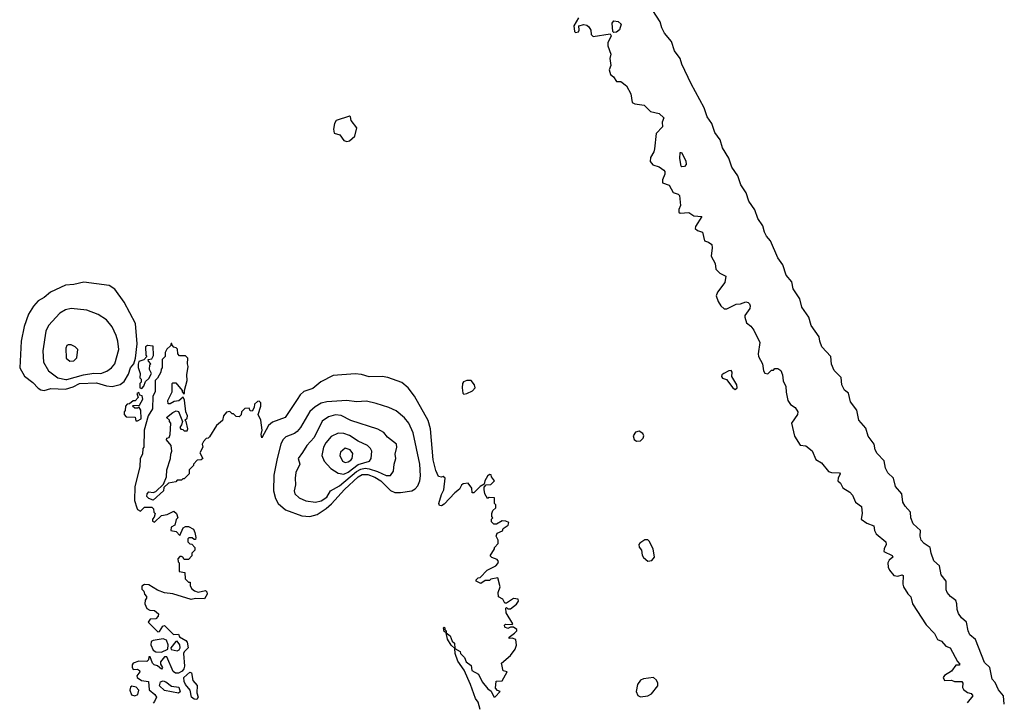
# Model space of a CAD drawing. Extents: x 2923744 to 3052146, y 543855 to 918667.
# Tile 37 of 50: x 2982961 to 2989929, y 838889 to 843719. Entities that reach past the tile are written whole.
import ezdxf

# ---------------------------------------------------------------- set-up
doc = ezdxf.new("R2010")
doc.units = 0

msp = doc.modelspace()

# ---------------------------------------------------------------- linework, layer by layer
at = {"layer": '0CON10XD'}
for points in [[(2986915, 843733.3), (2986882.5, 843675), (2986887.5, 843635), (2986895, 843627.5), (2986915, 843633.3), (2986920, 843645), (2986917.5, 843675), (2986954.1, 843685.9), (2986975, 843680), (2986988.3, 843668.3), (2987002.5, 843645), (2987004.1, 843614.1), (2987019.2, 843599.2), (2987138.3, 843618.3), (2987147.5, 843605), (2987122.5, 843555), (2987122.5, 843535), (2987143.3, 843475), (2987136.7, 843445), (2987143.3, 843395), (2987133.3, 843365), (2987141.7, 843331.7), (2987163.9, 843313.9), (2987185, 843282.5), (2987215, 843282.5), (2987255, 843250), (2987285.8, 843195), (2987295, 843132.5), (2987313.6, 843123.6), (2987380, 843115), (2987425, 843070), (2987485, 843056.2), (2987520, 843025), (2987506.2, 842995), (2987509.3, 842960.7), (2987463.8, 842915), (2987453.8, 842805), (2987448.8, 842785), (2987424.2, 842745), (2987422, 842715), (2987441.3, 842691.3), (2987485, 842678.8), (2987518.8, 842655), (2987526, 842645), (2987526.2, 842625), (2987508.8, 842585), (2987510, 842565), (2987557.3, 842547.3), (2987585, 842497.5), (2987620, 842485), (2987630, 842475), (2987637.5, 842405), (2987626, 842375), (2987626.2, 842356.2), (2987635, 842351.2), (2987695, 842355.7), (2987730.7, 842330.7), (2987787.5, 842327.5), (2987743.3, 842255), (2987740.7, 842240.7), (2987756.7, 842226.7), (2987792.5, 842215), (2987807.5, 842155), (2987835.9, 842145.9), (2987858.3, 842128.3), (2987861.2, 842105), (2987854.3, 842045), (2987883.3, 841995), (2987886.7, 841955), (2987915, 841926.7), (2987957.5, 841905), (2987950.7, 841859.3), (2987899.5, 841790.5), (2987889.2, 841765), (2987902.9, 841725), (2987921.4, 841695), (2987945, 841673.8), (2987965, 841673.8), (2988030, 841705), (2988061.7, 841708.3), (2988098.3, 841721.7), (2988115, 841717.5), (2988125, 841707.5), (2988130.8, 841695), (2988128.5, 841675), (2988092, 841625), (2988091.2, 841615), (2988103.9, 841573.9), (2988135, 841550), (2988155, 841523.3), (2988198, 841435), (2988187.5, 841355), (2988190, 841335), (2988217.5, 841285), (2988223.8, 841235), (2988235, 841217.5), (2988255, 841212.5), (2988281.7, 841238.3), (2988295, 841240), (2988305, 841250), (2988325, 841250), (2988346.4, 841236.4), (2988360, 841205), (2988363, 841163), (2988383, 841123), (2988383.9, 841083.9), (2988396.2, 841025), (2988416, 840995), (2988448.8, 840975), (2988468, 840945), (2988465.8, 840925), (2988422.5, 840865), (2988443, 840773), (2988485, 840707.5), (2988525, 840703.3), (2988567.7, 840667.7), (2988595, 840607.5), (2988633.8, 840583.8), (2988685, 840521.2), (2988705, 840514), (2988763, 840513), (2988767.5, 840505), (2988752.5, 840475), (2988750, 840455), (2988768.3, 840438.3), (2988785.9, 840405.9), (2988835, 840376.7), (2988853.8, 840355), (2988875.4, 840305.4), (2988918.8, 840275), (2988923.6, 840225), (2988916.2, 840185), (2988955, 840156.7), (2989005, 840137.5), (2989010, 840105), (2989021.8, 840081.8), (2989090.8, 840025), (2989092.5, 840005), (2989078, 839975), (2989076.7, 839956.7), (2989135, 839926.7), (2989140, 839915), (2989114.3, 839895.7), (2989103.2, 839876.8), (2989106, 839845), (2989116, 839825), (2989147, 839787), (2989175, 839782.5), (2989205, 839790), (2989212.5, 839785), (2989211.2, 839725), (2989216.2, 839705), (2989245, 839656.7), (2989266.2, 839635), (2989280, 839585), (2989375, 839436.7), (2989435.6, 839375.6), (2989455, 839332.5), (2989485, 839321.2), (2989515.9, 839285.9), (2989545, 839273.8), (2989596.6, 839176.6), (2989615, 839157.5), (2989608.3, 839151.7), (2989585, 839152.5), (2989555, 839109.4), (2989505, 839078.1)], [(2989928.6, 838875), (2989924, 838935), (2989887, 838977), (2989865, 839030), (2989843, 839053), (2989825.8, 839135.8), (2989789.3, 839169.3), (2989725, 839332.5), (2989685, 839366.7), (2989672.9, 839395), (2989660.8, 839455), (2989625, 839487.5), (2989605, 839516.2), (2989594.4, 839545), (2989592.9, 839585), (2989585, 839608.8), (2989546.9, 839636.9), (2989524, 839665), (2989517.5, 839685), (2989516, 839745), (2989480.7, 839790.7), (2989469.2, 839855), (2989430.6, 839890.6), (2989411.2, 839945), (2989403.3, 839985), (2989361.9, 840011.9), (2989341.2, 840035), (2989333.8, 840065), (2989335.7, 840105), (2989282.8, 840152.8), (2989267.1, 840195), (2989265.8, 840235), (2989227.6, 840277.6), (2989211.4, 840305), (2989203.8, 840365), (2989157.5, 840415), (2989144.2, 840474.2), (2989105, 840512.5), (2989086.9, 840545), (2989078.3, 840598.3), (2989028.3, 840648.3), (2989015.5, 840675), (2989007.8, 840715), (2988965, 840771.9), (2988948.3, 840828.3), (2988899.1, 840885), (2988884.3, 840955), (2988839.5, 841015), (2988825, 841076.7), (2988798.6, 841098.6), (2988778.6, 841135), (2988775, 841187.5), (2988725, 841236.2), (2988705, 841282.5), (2988700, 841335), (2988636.9, 841405), (2988622.5, 841445), (2988617.5, 841475), (2988561.2, 841555), (2988544.4, 841615), (2988495, 841684.2), (2988481.9, 841745), (2988435, 841814.2), (2988424.2, 841865), (2988385, 841912), (2988362, 841985), (2988325.6, 842035), (2988274.1, 842154.1), (2988245, 842186.7), (2988230.8, 842215), (2988219.5, 842259.5), (2988185, 842311.2), (2988162.7, 842372.7), (2988120.6, 842435), (2988101.4, 842495), (2988065, 842550), (2988042.9, 842615), (2988000.3, 842675), (2987978.7, 842738.7), (2987935, 842812.9), (2987918.1, 842868.1), (2987881.2, 842921.2), (2987858.6, 842985), (2987825, 843030.8), (2987805.6, 843095.6), (2987712.1, 843265), (2987645.7, 843405), (2987634.3, 843444.3), (2987595, 843500), (2987574.4, 843564.4), (2987523.2, 843625), (2987505, 843662), (2987493.1, 843705), (2987442, 843785)], [(2987165, 843627.5), (2987157.5, 843635), (2987152.5, 843695), (2987165, 843710), (2987197, 843707), (2987217, 843687), (2987205, 843647.5), (2987185, 843630), (2987165, 843627.5)], [(2985275, 842856.7), (2985295, 842862.5), (2985333.3, 842895), (2985346.7, 842955), (2985306.7, 843005), (2985301.7, 843031.7), (2985295, 843037.5), (2985200, 843005), (2985187.5, 842985), (2985182, 842945), (2985186.7, 842916.7), (2985227.5, 842905), (2985255, 842863.3), (2985275, 842856.7)], [(2987647, 842677), (2987643, 842683), (2987633, 842737), (2987635, 842780), (2987645, 842780), (2987675, 842720), (2987676.2, 842695), (2987665, 842681.2), (2987647, 842677)], [(2983135, 841096), (2983181.8, 841108.2), (2983285, 841104.4), (2983339.6, 841120.4), (2983385, 841145.7), (2983505, 841149.4), (2983575, 841128), (2983615, 841124), (2983672.5, 841137.5), (2983700, 841160), (2983730, 841210), (2983745, 841256.7), (2983767.5, 841285), (2983780, 841325), (2983792.5, 841425), (2983779.2, 841569.2), (2983700.5, 841720.5), (2983633.1, 841813.1), (2983595, 841839.2), (2983415, 841861.1), (2983345, 841844.4), (2983285, 841840.6), (2983178.3, 841791.7), (2983135, 841754.3), (2983090.5, 841729.5), (2983058, 841692), (2983023.8, 841636.2), (2982992.4, 841547.6), (2982972, 841445), (2982960.8, 841255), (2982995.6, 841195.6), (2983055, 841152.5), (2983091.3, 841111.3), (2983109.7, 841099.7), (2983135, 841096)], [(2983286.2, 841173.8), (2983295, 841174.1), (2983412.9, 841207.1), (2983485, 841218), (2983535, 841216.3), (2983577.7, 841232.3), (2983610.9, 841255), (2983635, 841284.4), (2983661.9, 841385), (2983656.5, 841445), (2983644, 841485), (2983615.4, 841545), (2983575, 841594.4), (2983515, 841632.2), (2983435, 841663.5), (2983325.5, 841675.5), (2983285, 841666.5), (2983245, 841642.5), (2983165, 841554.3), (2983146.9, 841515), (2983125.3, 841375), (2983130.4, 841295), (2983164.3, 841234.3), (2983230.5, 841185), (2983286.2, 841173.8)], [(2984925, 841031.2), (2984838.8, 840905), (2984750, 840870), (2984722.3, 840847.7), (2984675, 840760), (2984670, 840785), (2984677.5, 840815), (2984666.7, 840885), (2984647.5, 840925), (2984667.5, 840985), (2984667, 841007), (2984655, 841020), (2984643, 841017), (2984621.7, 840998.3), (2984620, 840975), (2984605, 840950), (2984591.7, 840951.7), (2984585, 840970), (2984555, 840967.5), (2984530, 840945), (2984527, 840923), (2984515, 840910), (2984491.7, 840911.7), (2984475, 840930), (2984465, 840930), (2984447, 840947), (2984425, 840942.5), (2984402.5, 840915), (2984396.4, 840883.6), (2984353.6, 840846.4), (2984305, 840767.5), (2984295, 840757.5), (2984280, 840755), (2984262.5, 840735), (2984252.5, 840715), (2984257.5, 840695), (2984236.7, 840655), (2984256.4, 840613.6), (2984245, 840603.8), (2984217.5, 840602.5), (2984190, 840575), (2984190, 840565), (2984160, 840535), (2984160, 840505), (2984125, 840470), (2984115, 840470), (2984105, 840460), (2984075, 840460), (2984065, 840450), (2984015, 840440), (2983981.7, 840408.3), (2983977.5, 840385), (2983905, 840320), (2983875, 840330), (2983860, 840345), (2983862.5, 840365), (2983875, 840377.5), (2983905, 840372.5), (2983925, 840380), (2983977.5, 840432.5), (2984000, 840485), (2984002.5, 840535), (2984027, 840613), (2984030, 840645), (2984036.7, 840665), (2984032.5, 840705), (2984000, 840745), (2984001.7, 840758.3), (2984018.3, 840761.7), (2984026.4, 840783.6), (2984030, 840865), (2984020, 840875), (2984020, 840885), (2984000, 840905), (2984045, 840940), (2984068.3, 840951.7), (2984085, 840947.5), (2984112.5, 840875), (2984107, 840853), (2984093, 840833), (2984101.7, 840821.7), (2984115, 840820), (2984125, 840810), (2984145, 840810), (2984150, 840825), (2984140, 840875), (2984130, 840885), (2984145, 840900), (2984147.5, 840915), (2984136.7, 840945), (2984126.4, 841026.4), (2984118.3, 841048.3), (2984087, 841023), (2984053, 841017), (2984025, 841000), (2984011.7, 841001.7), (2984010, 841025), (2984040, 841085), (2984040, 841145), (2984045, 841150), (2984065, 841150), (2984110, 841095), (2984110, 841085), (2984121.7, 841071.7), (2984127, 841073), (2984127.5, 841095), (2984146.2, 841165), (2984143.3, 841205), (2984152.5, 841265), (2984147.5, 841285), (2984150, 841325), (2984135, 841340), (2984091.7, 841341.7), (2984080, 841355), (2984078.3, 841388.3), (2984068.3, 841398.3), (2984051.7, 841401.7), (2984040, 841415), (2984038.3, 841428.3), (2984031.7, 841428.3), (2984028.3, 841411.7), (2984003, 841387), (2983990, 841365), (2983990, 841335), (2983970, 841315), (2983970, 841255), (2983963, 841247), (2983960, 841225), (2983937, 841183), (2983920, 841165), (2983920, 841085), (2983902.5, 841055), (2983900, 840965), (2983870, 840915), (2983842.5, 840815), (2983840, 840695), (2983832.5, 840685), (2983830, 840645), (2983812.5, 840615), (2983810, 840555), (2983776.7, 840415), (2983773, 840317), (2983790, 840265), (2983795, 840252.5), (2983815, 840242.5), (2983845, 840270), (2983895, 840270), (2983907, 840257), (2983910, 840235), (2983920, 840225), (2983911.7, 840198.3), (2983900, 840185), (2983901.7, 840171.7), (2983915, 840162.5), (2983965, 840210), (2984005, 840217.5), (2984051.7, 840241.7), (2984070, 840225), (2984080, 840195), (2984068.3, 840181.7), (2984058.3, 840141.7), (2984031.7, 840128.3), (2984030, 840105), (2984067.5, 840097.5), (2984095, 840070), (2984117, 840123), (2984135, 840133.3), (2984155, 840133.3), (2984190, 840115), (2984199.3, 840089.3), (2984207.5, 840055), (2984205, 840040), (2984195, 840040), (2984181.7, 840051.7), (2984158.3, 840051.7), (2984150, 840045), (2984150, 840025), (2984165, 840010), (2984178.3, 840008.3), (2984200, 839985), (2984200, 839965), (2984180, 839945), (2984180, 839925), (2984155, 839900), (2984125, 839900), (2984116.4, 839916.4), (2984105, 839920), (2984095, 839920), (2984080, 839905), (2984083, 839883), (2984090, 839875), (2984090, 839815), (2984128.3, 839808.3), (2984133, 839763), (2984155, 839740), (2984168.3, 839738.3), (2984167.5, 839715), (2984177.5, 839695), (2984197, 839677), (2984225, 839667.5), (2984275, 839680), (2984285, 839670), (2984287, 839653), (2984268.3, 839621.7), (2984205, 839623.3), (2984175, 839616.2), (2984045, 839657.5), (2983985, 839662.5), (2983935, 839682.5), (2983875, 839720), (2983845, 839722.5), (2983825, 839710), (2983825, 839690), (2983840, 839675), (2983843, 839653), (2983857.5, 839637.5), (2983857.5, 839625), (2983848.3, 839611.7), (2983847.5, 839585), (2983861.7, 839551.7), (2983880.7, 839540.7), (2983915, 839538.8), (2983942.5, 839515), (2983941.7, 839498.3), (2983925, 839480), (2983883, 839477), (2983870, 839455), (2983938.3, 839388.3), (2983949.3, 839390.7), (2983973.6, 839426.4), (2983985, 839432.5), (2984024.1, 839394.1), (2984048.3, 839368.3), (2984085, 839370), (2984091.7, 839351.7), (2984137.3, 839327.3), (2984146.7, 839315), (2984152.5, 839275), (2984123.8, 839246.2), (2984120, 839235), (2984126.7, 839145), (2984123.3, 839125), (2984111.7, 839108.3), (2984085, 839093.8), (2984064.2, 839094.2), (2984045.8, 839105.8), (2984001.7, 839211.7), (2983985, 839210), (2983957.5, 839175), (2983958.3, 839158.3), (2983972.5, 839135), (2983965, 839122.5), (2983937, 839147), (2983913, 839153), (2983900, 839165), (2983885, 839210), (2983875, 839210), (2983871.7, 839188.3), (2983861.7, 839178.3), (2983805, 839180), (2983763.9, 839166.1), (2983757.5, 839155), (2983757, 839137), (2983765, 839120), (2983795, 839122.5), (2983807.5, 839115), (2983810, 839105), (2983790, 839075), (2983792.5, 839065), (2983822.7, 839042.7), (2983872.5, 839035), (2983876.4, 838976.4), (2983916.2, 838945), (2983928, 838925), (2983915.9, 838894.1), (2983905, 838882.5)], [(2983315, 841302.9), (2983345, 841304.3), (2983364.4, 841325.6), (2983371.2, 841385), (2983352.5, 841405), (2983325, 841418.8), (2983305, 841418.8), (2983295, 841413.3), (2983288, 841395), (2983289.4, 841325), (2983315, 841302.9)], [(2983825, 841110), (2983840, 841125), (2983851.7, 841158.3), (2983875, 841180), (2983892.5, 841215), (2983880, 841245), (2983882.5, 841277.5), (2983890, 841285), (2983871.7, 841301.7), (2983870, 841315), (2983895, 841320), (2983907, 841343), (2983905, 841410), (2983865, 841412.5), (2983850, 841405), (2983852.5, 841345), (2983860, 841335), (2983838.3, 841311.7), (2983805, 841300), (2983798.3, 841281.7), (2983798.3, 841258.3), (2983812.5, 841215), (2983810, 841185), (2983820, 841175), (2983820, 841155), (2983810, 841145), (2983810, 841115), (2983825, 841110)], [(2988025, 841102.5), (2988038.8, 841115), (2988036.7, 841135), (2988000, 841195), (2988002.5, 841225), (2987995, 841236.2), (2987980, 841235), (2987943.9, 841216.1), (2987930, 841205), (2987927.5, 841195), (2987935, 841183.3), (2987963, 841173), (2988007.5, 841115), (2988025, 841102.5)], [(2986218.3, 838838.3), (2986205, 838890), (2986186.4, 838916.4), (2986151.2, 839015), (2986106.2, 839116.2), (2986060.5, 839180.5), (2986043.3, 839235), (2986040, 839270), (2986015, 839292.5), (2985987.5, 839335), (2985980, 839380), (2985965, 839390), (2985960, 839415), (2985965, 839420), (2985970, 839415), (2985970, 839405), (2985980, 839395), (2985980, 839380), (2986008.3, 839358.3), (2986021.7, 839321.7), (2986038.3, 839308.3), (2986040, 839270), (2986078.3, 839248.3), (2986080, 839235), (2986107.5, 839205), (2986120, 839175), (2986155, 839150), (2986160, 839115), (2986207.3, 839087.3), (2986234.2, 839034.2), (2986273.3, 838985), (2986296.7, 838966.7), (2986315, 838927.5), (2986325, 838927.5), (2986360, 838965), (2986341.7, 838971.7), (2986328.3, 838988.3), (2986331.7, 839038.3), (2986375, 839040), (2986410, 839105), (2986381.7, 839111.7), (2986370, 839165), (2986435, 839220), (2986466.1, 839263.9), (2986476.1, 839293.9), (2986473, 839333), (2986445, 839342.5), (2986425, 839340), (2986425, 839350), (2986463, 839377), (2986480, 839395), (2986480, 839405), (2986455, 839420), (2986435, 839420), (2986415, 839410), (2986395, 839420), (2986392.5, 839435), (2986398.3, 839441.7), (2986445, 839440), (2986450, 839445), (2986403, 839523), (2986400, 839555), (2986405, 839560), (2986415, 839550), (2986435, 839550), (2986476.4, 839583.6), (2986490, 839605), (2986488.3, 839618.3), (2986455, 839622.5), (2986405, 839590), (2986395, 839590), (2986379.3, 839619.3), (2986350, 839635), (2986347.5, 839665), (2986360, 839705), (2986345, 839770), (2986295, 839760), (2986285, 839750), (2986255, 839750), (2986225, 839730), (2986190, 839745), (2986190, 839755), (2986205, 839770), (2986218.3, 839771.7), (2986270, 839825), (2986330, 839855), (2986345, 839870), (2986350, 839885), (2986339.3, 839899.3), (2986303, 839913), (2986290, 839925), (2986320, 839975), (2986320, 839985), (2986346.4, 840013.6), (2986346.4, 840036.4), (2986332.5, 840065), (2986340, 840085), (2986378.3, 840101.7), (2986381.7, 840118.3), (2986418.3, 840141.7), (2986421.7, 840161.7), (2986401.7, 840171.7), (2986375, 840172.5), (2986335, 840150), (2986315, 840150), (2986300, 840165), (2986300, 840185), (2986310, 840195), (2986303, 840203), (2986302.5, 840225), (2986310, 840245), (2986330, 840265), (2986330, 840285), (2986320, 840295), (2986320, 840335), (2986282.5, 840337.5), (2986271.7, 840331.7), (2986253, 840363), (2986247.5, 840395), (2986248.3, 840411.7), (2986261.7, 840428.3), (2986295, 840430), (2986320, 840455), (2986300, 840485), (2986298.3, 840498.3), (2986285, 840500), (2986270.7, 840489.3), (2986252.5, 840455), (2986248.3, 840431.7), (2986220, 840415), (2986175, 840370), (2986161.7, 840371.7), (2986160, 840405), (2986135, 840440), (2986100, 840435), (2986087.5, 840425), (2986073, 840397), (2986040, 840370), (2985965, 840290), (2985945, 840280), (2985931.7, 840281.7), (2985927.5, 840295), (2985945, 840360), (2985961.7, 840391.7), (2985972.5, 840475), (2985957, 840487), (2985945, 840482.5), (2985925, 840487.5), (2985905, 840530), (2985886, 840605), (2985868.6, 840825), (2985852.2, 840882.2), (2985753.8, 841055), (2985708.8, 841115), (2985665, 841150.8), (2985565, 841186.2), (2985525, 841193.8), (2985435, 841192.5), (2985378.6, 841208.6), (2985335, 841212), (2985178.3, 841201.7), (2985092.7, 841157.3), (2985035, 841110), (2984971.7, 841088.3), (2984945.8, 841065), (2984925, 841031.2)], [(2986105, 841070), (2986125, 841073.3), (2986166.1, 841093.9), (2986183.3, 841115), (2986180, 841135), (2986155, 841166.7), (2986124.2, 841165.8), (2986102.5, 841157.5), (2986093.8, 841145), (2986091.2, 841115), (2986097.5, 841077.5), (2986105, 841070)], [(2983795, 840880), (2983820, 840895), (2983817, 840957), (2983805, 840980), (2983795, 840970), (2983775, 840970), (2983760, 840985), (2983765, 840990), (2983808.3, 840991.7), (2983832.5, 841035), (2983828.3, 841058.3), (2983811.7, 841061.7), (2983805, 841080), (2983790, 841075), (2983800, 841045), (2983777, 841023), (2983765, 841022.5), (2983738.3, 841001.7), (2983721.7, 840998.3), (2983710, 840985), (2983707, 840953), (2983700, 840945), (2983700, 840925), (2983715, 840910), (2983777.5, 840907.5), (2983781.7, 840881.7), (2983795, 840880)], [(2985015, 840204.3), (2985065, 840216.7), (2985130, 840260), (2985167.2, 840292.8), (2985258.2, 840395), (2985355.7, 840484.3), (2985385, 840500.3), (2985425, 840499.8), (2985475, 840482.1), (2985515.5, 840455), (2985585, 840388), (2985615, 840373.3), (2985655, 840372.5), (2985735, 840386), (2985760.3, 840399.7), (2985778.6, 840421.4), (2985792.1, 840455), (2985797.8, 840492.2), (2985791.3, 840575), (2985744.8, 840795), (2985715, 840863.5), (2985685, 840900.8), (2985625, 840950.4), (2985572, 840975), (2985482.8, 841002.7), (2985415, 841020.9), (2985345, 841016.2), (2985275, 841023.8), (2985135, 841015.2), (2985093.6, 841006.4), (2985050.8, 840979.1), (2985015, 840945.6), (2984947.3, 840832.7), (2984924.8, 840805.2), (2984905, 840791.3), (2984845, 840767.8), (2984822.8, 840745), (2984809.5, 840715), (2984783.3, 840615), (2984760.4, 840495), (2984757.9, 840385), (2984770.7, 840330.7), (2984788.9, 840295), (2984841, 840251), (2984957.7, 840207.7), (2985015, 840204.3)], [(2985055, 840306), (2985095, 840314.2), (2985135, 840340.9), (2985161.4, 840385), (2985225, 840421.3), (2985345, 840521.9), (2985375, 840538.6), (2985405, 840544.5), (2985435, 840542), (2985493.1, 840523.1), (2985555, 840493.1), (2985585, 840494.4), (2985605.6, 840525), (2985611.1, 840575), (2985623.8, 840615), (2985618, 840645), (2985629.2, 840695), (2985626.9, 840715), (2985564.5, 840765), (2985537.3, 840797.3), (2985495, 840821.8), (2985305, 840884.1), (2985235, 840917.8), (2985195, 840924.2), (2985145, 840908.2), (2985102.5, 840877.5), (2985045, 840763.3), (2984992.1, 840705), (2984963, 840657), (2984931.9, 840615), (2984943.3, 840575), (2984914.4, 840515), (2984909.6, 840475), (2984913.2, 840426.8), (2984902.7, 840385), (2984907.8, 840365), (2984939.2, 840335), (2984985, 840315.4), (2985055, 840306)], [(2987326.8, 840736.8), (2987355, 840738.6), (2987372.5, 840757.5), (2987376.9, 840775), (2987371.7, 840791.7), (2987345, 840806.8), (2987318.8, 840801.2), (2987303.2, 840775), (2987309.1, 840749.1), (2987326.8, 840736.8)], [(2985255, 840502.1), (2985285, 840516.6), (2985355, 840570.5), (2985436.9, 840595), (2985447.8, 840615), (2985452.3, 840665), (2985442.9, 840685), (2985422.1, 840705), (2985355, 840736), (2985295, 840777.1), (2985255, 840791.4), (2985215, 840792.4), (2985165, 840769.7), (2985126.4, 840725), (2985110.5, 840695), (2985099.7, 840635), (2985114.8, 840595), (2985163.1, 840543.1), (2985215, 840509.7), (2985255, 840502.1)], [(2985265, 840585.7), (2985285, 840590.6), (2985305, 840601.5), (2985314.5, 840615), (2985318.5, 840648.5), (2985300.6, 840675), (2985265, 840686.8), (2985230.5, 840659.5), (2985226.8, 840635), (2985245, 840594.2), (2985265, 840585.7)], [(2987405, 839887.5), (2987435, 839893.3), (2987452.5, 839915), (2987443.3, 839975), (2987415, 840030), (2987405, 840037.5), (2987385, 840037.8), (2987348.6, 840015), (2987342.9, 840005), (2987345, 839987.5), (2987360, 839965), (2987365, 839930), (2987375, 839913.3), (2987405, 839887.5)], [(2983965, 839243.3), (2984010, 839265), (2984012.5, 839295), (2983999.3, 839329.3), (2983975, 839337.5), (2983905, 839326.7), (2983892, 839318), (2983888.8, 839295), (2983905, 839257.5), (2983925, 839246.7), (2983965, 839243.3)], [(2984075, 839252), (2984089.5, 839260.5), (2984096.2, 839273.8), (2984093.8, 839295), (2984075, 839322.5), (2984065, 839320), (2984030, 839275), (2984031.7, 839261.7), (2984075, 839252)], [(2984215, 838907.5), (2984195, 838910), (2984176.7, 838925), (2984166.7, 838975), (2984133.9, 839013.9), (2984123.8, 839035), (2984122.5, 839065), (2984165, 839102.5), (2984177, 839097), (2984185, 839042.5), (2984217, 839007), (2984213.3, 838955), (2984223.3, 838925), (2984215, 838907.5)], [(2987355, 838927.5), (2987405, 838934.2), (2987431.2, 838948.8), (2987476.7, 839005), (2987476.2, 839025), (2987466.2, 839045), (2987445, 839063.3), (2987374.4, 839055.6), (2987353.8, 839045), (2987332, 839015), (2987323.8, 838965), (2987335.8, 838935.8), (2987355, 838927.5)], [(2989505, 839078.1), (2989496.5, 839065), (2989505, 839041.9), (2989554.3, 839044.3), (2989575, 839036.9), (2989627.5, 839035), (2989636.2, 839025), (2989633.8, 838993.8), (2989638.8, 838978.8), (2989667.3, 838957.3), (2989695, 838950), (2989705.7, 838935), (2989666, 838885)], [(2983775, 838934), (2983795.8, 838944.2), (2983803.8, 838975), (2983785, 838996.2), (2983755, 839003.3), (2983743.9, 838996.1), (2983740, 838975), (2983752.7, 838942.7), (2983775, 838934)], [(2984085, 838953.8), (2983985, 838972.5), (2983951.2, 839005), (2983956.7, 839033.3), (2983975, 839040), (2983995, 839033.3), (2984035, 839003.3), (2984087.5, 838995), (2984096.7, 838963.3), (2984085, 838953.8)]]:
    msp.add_lwpolyline(points, dxfattribs=at)

doc.saveas('drawing.dxf')
